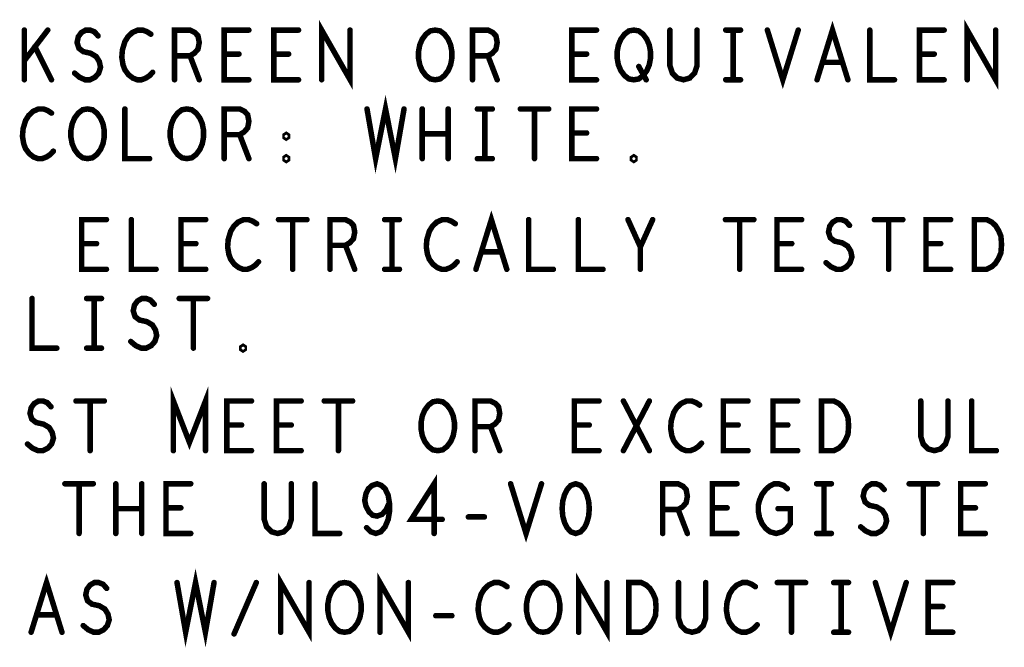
# Model space of a CAD drawing. Extents: x -10 to 15.7, y -3.3 to 6.3.
# Tile 24 of 40: x 11.6 to 12.9, y -0.2 to 0.6. Entities that reach past the tile are written whole.
import ezdxf

# ---------------------------------------------------------------- set-up
doc = ezdxf.new("R2010")
doc.units = 0
doc.layers.get('0').update_dxf_attribs({"color": 3, "linetype": 'CONTINUOUS'})

# ---------------------------------------------------------------- blocks, each defined once
blk = doc.blocks.new('PAD_R1')
at = {"const_width": 0.5}
blk.add_lwpolyline([(0.25, 0, 1), (-0.25, 0, 1)], format="xyb", close=True, dxfattribs=at)

msp = doc.modelspace()

# ---------------------------------------------------------------- linework, layer by layer
at = {"const_width": 0.007}
for points in [[(11.99051, 0.50061), (11.99051, 0.56361), (12.02655, 0.50061), (12.02655, 0.56361)], [(12.61895, 0.50061), (12.63853, 0.56361), (12.65811, 0.50061)], [(12.80951, 0.50061), (12.80951, 0.56361), (12.84555, 0.50061), (12.84555, 0.56361)], [(11.6133, 0.50061), (11.6133, 0.56361)], [(11.64306, 0.56361), (11.6133, 0.52476)], [(11.67708, 0.50901), (11.68335, 0.50376), (11.6904, 0.50061), (11.69666, 0.50061), (11.70293, 0.50376), (11.70763, 0.50901), (11.70998, 0.51636), (11.70841, 0.52371), (11.7045, 0.53001), (11.69745, 0.53421), (11.68805, 0.53631), (11.68256, 0.54051), (11.68021, 0.54786), (11.68178, 0.55521), (11.6857, 0.56046), (11.69118, 0.56361), (11.69666, 0.56361), (11.70215, 0.56151), (11.70685, 0.55626)], [(11.77376, 0.55836), (11.76906, 0.56151), (11.76358, 0.56361), (11.75731, 0.56361), (11.75026, 0.56046), (11.74478, 0.55521), (11.74086, 0.54891), (11.73773, 0.53841), (11.73695, 0.52896), (11.73851, 0.51951), (11.74086, 0.51321), (11.74556, 0.50691), (11.75105, 0.50271), (11.75653, 0.50061), (11.76201, 0.50061), (11.7675, 0.50271), (11.7722, 0.50586), (11.77611, 0.51006)], [(11.80386, 0.50061), (11.80386, 0.56361), (11.82345, 0.56361), (11.82971, 0.56046), (11.83363, 0.55626), (11.8352, 0.54786), (11.83363, 0.53946), (11.82893, 0.53421), (11.82345, 0.53106), (11.80386, 0.53106)], [(11.8982, 0.50061), (11.86686, 0.50061), (11.86686, 0.56361), (11.8982, 0.56361)], [(11.9612, 0.50061), (11.92986, 0.50061), (11.92986, 0.56361), (11.9612, 0.56361)], [(12.18186, 0.50061), (12.18186, 0.56361), (12.20145, 0.56361), (12.20771, 0.56046), (12.21163, 0.55626), (12.2132, 0.54786), (12.21163, 0.53946), (12.20693, 0.53421), (12.20145, 0.53106), (12.18186, 0.53106)], [(12.3392, 0.50061), (12.30786, 0.50061), (12.30786, 0.56361), (12.3392, 0.56361)], [(12.4323, 0.56361), (12.4323, 0.51846), (12.43543, 0.50901), (12.4417, 0.50271), (12.44953, 0.50061), (12.45736, 0.50271), (12.46363, 0.50901), (12.46676, 0.51846), (12.46676, 0.56361)], [(12.50313, 0.56361), (12.52193, 0.56361)], [(12.51253, 0.56361), (12.51253, 0.50061)], [(12.55595, 0.56361), (12.57553, 0.50061), (12.59511, 0.56361)], [(12.68586, 0.56361), (12.68586, 0.50061), (12.7172, 0.50061)], [(12.7802, 0.50061), (12.74886, 0.50061), (12.74886, 0.56361), (12.7802, 0.56361)], [(11.64776, 0.50061), (11.62661, 0.54261)], [(11.82345, 0.53106), (11.8352, 0.50061)], [(11.88566, 0.53316), (11.86686, 0.53316)], [(11.94866, 0.53316), (11.92986, 0.53316)], [(12.20145, 0.53106), (12.2132, 0.50061)], [(12.32666, 0.53316), (12.30786, 0.53316)], [(12.65106, 0.52266), (12.626, 0.52266)], [(12.76766, 0.53316), (12.74886, 0.53316)], [(12.3928, 0.51741), (12.4022, 0.50061)], [(12.50313, 0.50061), (12.52193, 0.50061)], [(12.04803, 0.46361), (12.059, 0.40061), (12.07153, 0.46361), (12.08406, 0.40061), (12.09503, 0.46361)], [(11.64776, 0.45836), (11.64306, 0.46151), (11.63758, 0.46361), (11.63131, 0.46361), (11.62426, 0.46046), (11.61878, 0.45521), (11.61486, 0.44891), (11.61173, 0.43841), (11.61095, 0.42896), (11.61251, 0.41951), (11.61486, 0.41321), (11.61956, 0.40691), (11.62505, 0.40271), (11.63053, 0.40061), (11.63601, 0.40061), (11.6415, 0.40271), (11.6462, 0.40586), (11.65011, 0.41006)], [(11.74086, 0.46361), (11.74086, 0.40061), (11.7722, 0.40061)], [(11.86686, 0.40061), (11.86686, 0.46361), (11.88645, 0.46361), (11.89271, 0.46046), (11.89663, 0.45626), (11.8982, 0.44786), (11.89663, 0.43946), (11.89193, 0.43421), (11.88645, 0.43106), (11.86686, 0.43106)], [(12.11808, 0.40061), (12.11808, 0.46361)], [(12.15098, 0.46361), (12.15098, 0.40061)], [(12.18813, 0.46361), (12.20693, 0.46361)], [(12.19753, 0.46361), (12.19753, 0.40061)], [(12.24251, 0.46361), (12.27855, 0.46361)], [(12.26053, 0.46361), (12.26053, 0.40061)], [(12.3392, 0.40061), (12.30786, 0.40061), (12.30786, 0.46361), (12.3392, 0.46361)], [(11.88645, 0.43106), (11.8982, 0.40061)], [(12.15098, 0.43211), (12.11808, 0.43211)], [(12.32666, 0.43316), (12.30786, 0.43316)], [(12.18813, 0.40061), (12.20693, 0.40061)], [(11.71746, 0.26027), (11.68612, 0.26027), (11.68612, 0.32327), (11.71746, 0.32327)], [(11.74912, 0.32327), (11.74912, 0.26027), (11.78046, 0.26027)], [(11.84346, 0.26027), (11.81212, 0.26027), (11.81212, 0.32327), (11.84346, 0.32327)], [(11.90802, 0.31802), (11.90332, 0.32117), (11.89784, 0.32327), (11.89157, 0.32327), (11.88452, 0.32012), (11.87904, 0.31487), (11.87512, 0.30857), (11.87199, 0.29807), (11.87121, 0.28862), (11.87277, 0.27917), (11.87512, 0.27287), (11.87982, 0.26657), (11.88531, 0.26237), (11.89079, 0.26027), (11.89627, 0.26027), (11.90176, 0.26237), (11.90646, 0.26552), (11.91038, 0.26972)], [(11.93577, 0.32327), (11.97181, 0.32327)], [(11.95379, 0.32327), (11.95379, 0.26027)], [(12.00112, 0.26027), (12.00112, 0.32327), (12.02071, 0.32327), (12.02697, 0.32012), (12.03089, 0.31592), (12.03246, 0.30752), (12.03089, 0.29912), (12.02619, 0.29387), (12.02071, 0.29072), (12.00112, 0.29072)], [(12.07039, 0.32327), (12.08919, 0.32327)], [(12.07979, 0.32327), (12.07979, 0.26027)], [(12.16002, 0.31802), (12.15532, 0.32117), (12.14984, 0.32327), (12.14357, 0.32327), (12.13652, 0.32012), (12.13104, 0.31487), (12.12712, 0.30857), (12.12399, 0.29807), (12.12321, 0.28862), (12.12477, 0.27917), (12.12712, 0.27287), (12.13182, 0.26657), (12.13731, 0.26237), (12.14279, 0.26027), (12.14827, 0.26027), (12.15376, 0.26237), (12.15846, 0.26552), (12.16238, 0.26972)], [(12.18621, 0.26027), (12.20579, 0.32327), (12.22538, 0.26027)], [(12.25312, 0.32327), (12.25312, 0.26027), (12.28446, 0.26027)], [(12.31612, 0.32327), (12.31612, 0.26027), (12.34746, 0.26027)], [(12.39479, 0.26027), (12.39479, 0.28862), (12.37912, 0.32327)], [(12.41046, 0.32327), (12.39479, 0.28862)], [(12.50277, 0.32327), (12.53881, 0.32327)], [(12.52079, 0.32327), (12.52079, 0.26027)], [(12.59946, 0.26027), (12.56812, 0.26027), (12.56812, 0.32327), (12.59946, 0.32327)], [(12.63034, 0.26867), (12.63661, 0.26342), (12.64366, 0.26027), (12.64992, 0.26027), (12.65619, 0.26342), (12.66089, 0.26867), (12.66324, 0.27602), (12.66167, 0.28337), (12.65776, 0.28967), (12.65071, 0.29387), (12.64131, 0.29597), (12.63582, 0.30017), (12.63347, 0.30752), (12.63504, 0.31487), (12.63896, 0.32012), (12.64444, 0.32327), (12.64992, 0.32327), (12.65541, 0.32117), (12.66011, 0.31592)], [(12.69177, 0.32327), (12.72781, 0.32327)], [(12.70979, 0.32327), (12.70979, 0.26027)], [(12.78846, 0.26027), (12.75712, 0.26027), (12.75712, 0.32327), (12.78846, 0.32327)], [(11.70492, 0.29282), (11.68612, 0.29282)], [(11.83092, 0.29282), (11.81212, 0.29282)], [(12.02071, 0.29072), (12.03246, 0.26027)], [(12.58692, 0.29282), (12.56812, 0.29282)], [(12.77592, 0.29282), (12.75712, 0.29282)], [(12.21832, 0.28232), (12.19326, 0.28232)], [(12.07039, 0.26027), (12.08919, 0.26027)], [(11.62312, 0.22327), (11.62312, 0.16027), (11.65446, 0.16027)], [(11.69239, 0.22327), (11.71119, 0.22327)], [(11.70179, 0.22327), (11.70179, 0.16027)], [(11.74834, 0.16867), (11.75461, 0.16342), (11.76166, 0.16027), (11.76792, 0.16027), (11.77419, 0.16342), (11.77889, 0.16867), (11.78124, 0.17602), (11.77967, 0.18337), (11.77576, 0.18967), (11.76871, 0.19387), (11.75931, 0.19597), (11.75382, 0.20017), (11.75147, 0.20752), (11.75304, 0.21487), (11.75696, 0.22012), (11.76244, 0.22327), (11.76792, 0.22327), (11.77341, 0.22117), (11.77811, 0.21592)], [(11.80977, 0.22327), (11.84581, 0.22327)], [(11.82779, 0.22327), (11.82779, 0.16027)], [(11.69239, 0.16027), (11.71119, 0.16027)], [(11.80242, 0.03027), (11.80242, 0.09327), (11.82279, 0.04077), (11.84316, 0.09327), (11.84316, 0.03027)], [(11.61734, 0.03867), (11.62361, 0.03342), (11.63066, 0.03027), (11.63692, 0.03027), (11.64319, 0.03342), (11.64789, 0.03867), (11.65024, 0.04602), (11.64867, 0.05337), (11.64476, 0.05967), (11.63771, 0.06387), (11.62831, 0.06597), (11.62282, 0.07017), (11.62047, 0.07752), (11.62204, 0.08487), (11.62596, 0.09012), (11.63144, 0.09327), (11.63692, 0.09327), (11.64241, 0.09117), (11.64711, 0.08592)], [(11.67877, 0.09327), (11.71481, 0.09327)], [(11.69679, 0.09327), (11.69679, 0.03027)], [(11.90146, 0.03027), (11.87012, 0.03027), (11.87012, 0.09327), (11.90146, 0.09327)], [(11.96446, 0.03027), (11.93312, 0.03027), (11.93312, 0.09327), (11.96446, 0.09327)], [(11.99377, 0.09327), (12.02981, 0.09327)], [(12.01179, 0.09327), (12.01179, 0.03027)], [(12.18512, 0.03027), (12.18512, 0.09327), (12.20471, 0.09327), (12.21097, 0.09012), (12.21489, 0.08592), (12.21646, 0.07752), (12.21489, 0.06912), (12.21019, 0.06387), (12.20471, 0.06072), (12.18512, 0.06072)], [(12.34246, 0.03027), (12.31112, 0.03027), (12.31112, 0.09327), (12.34246, 0.09327)], [(12.37334, 0.03027), (12.40624, 0.09327)], [(12.37334, 0.09327), (12.40624, 0.03027)], [(12.47002, 0.08802), (12.46532, 0.09117), (12.45984, 0.09327), (12.45357, 0.09327), (12.44652, 0.09012), (12.44104, 0.08487), (12.43712, 0.07857), (12.43399, 0.06807), (12.43321, 0.05862), (12.43477, 0.04917), (12.43712, 0.04287), (12.44182, 0.03657), (12.44731, 0.03237), (12.45279, 0.03027), (12.45827, 0.03027), (12.46376, 0.03237), (12.46846, 0.03552), (12.47238, 0.03972)], [(12.53146, 0.03027), (12.50012, 0.03027), (12.50012, 0.09327), (12.53146, 0.09327)], [(12.59446, 0.03027), (12.56312, 0.03027), (12.56312, 0.09327), (12.59446, 0.09327)], [(12.75056, 0.09327), (12.75056, 0.04812), (12.75369, 0.03867), (12.75996, 0.03237), (12.76779, 0.03027), (12.77562, 0.03237), (12.78189, 0.03867), (12.78502, 0.04812), (12.78502, 0.09327)], [(12.81512, 0.09327), (12.81512, 0.03027), (12.84646, 0.03027)], [(11.88892, 0.06282), (11.87012, 0.06282)], [(11.95192, 0.06282), (11.93312, 0.06282)], [(12.20471, 0.06072), (12.21646, 0.03027)], [(12.32992, 0.06282), (12.31112, 0.06282)], [(12.51892, 0.06282), (12.50012, 0.06282)], [(12.58192, 0.06282), (12.56312, 0.06282)], [(12.13319, -0.07473), (12.13319, -0.01173), (12.10421, -0.05688), (12.14338, -0.05688)], [(11.66477, -0.01173), (11.70081, -0.01173)], [(11.68279, -0.01173), (11.68279, -0.07473)], [(11.72934, -0.07473), (11.72934, -0.01173)], [(11.76224, -0.01173), (11.76224, -0.07473)], [(11.82446, -0.07473), (11.79312, -0.07473), (11.79312, -0.01173), (11.82446, -0.01173)], [(11.91756, -0.01173), (11.91756, -0.05688), (11.92069, -0.06633), (11.92696, -0.07263), (11.93479, -0.07473), (11.94262, -0.07263), (11.94889, -0.06633), (11.95202, -0.05688), (11.95202, -0.01173)], [(11.98212, -0.01173), (11.98212, -0.07473), (12.01346, -0.07473)], [(12.04747, -0.06738), (12.05296, -0.07263), (12.05922, -0.07473), (12.06549, -0.07263), (12.07097, -0.06633), (12.07489, -0.05688), (12.07646, -0.04743), (12.07646, -0.03588), (12.07489, -0.02643), (12.07097, -0.01803), (12.06627, -0.01383), (12.06079, -0.01173), (12.05452, -0.01383), (12.04982, -0.01803), (12.04669, -0.02433), (12.04512, -0.03273), (12.04669, -0.04008), (12.05061, -0.04743), (12.05531, -0.05163), (12.06079, -0.05268), (12.06706, -0.05058), (12.07176, -0.04533), (12.07646, -0.03588)], [(12.23021, -0.01173), (12.24979, -0.07473), (12.26938, -0.01173)], [(12.42312, -0.07473), (12.42312, -0.01173), (12.44271, -0.01173), (12.44897, -0.01488), (12.45289, -0.01908), (12.45446, -0.02748), (12.45289, -0.03588), (12.44819, -0.04113), (12.44271, -0.04428), (12.42312, -0.04428)], [(12.51746, -0.07473), (12.48612, -0.07473), (12.48612, -0.01173), (12.51746, -0.01173)], [(12.56949, -0.04323), (12.58516, -0.04323), (12.58516, -0.06213), (12.58046, -0.06843), (12.57497, -0.07263), (12.56714, -0.07473), (12.55931, -0.07263), (12.55382, -0.06843), (12.54912, -0.06213), (12.54599, -0.05478), (12.54442, -0.04638), (12.54442, -0.03903), (12.54599, -0.03273), (12.54912, -0.02538), (12.55382, -0.01908), (12.55852, -0.01488), (12.56479, -0.01173), (12.57027, -0.01173), (12.57654, -0.01383), (12.58124, -0.01803)], [(12.61839, -0.01173), (12.63719, -0.01173)], [(12.62779, -0.01173), (12.62779, -0.07473)], [(12.67434, -0.06633), (12.68061, -0.07158), (12.68766, -0.07473), (12.69392, -0.07473), (12.70019, -0.07158), (12.70489, -0.06633), (12.70724, -0.05898), (12.70567, -0.05163), (12.70176, -0.04533), (12.69471, -0.04113), (12.68531, -0.03903), (12.67982, -0.03483), (12.67747, -0.02748), (12.67904, -0.02013), (12.68296, -0.01488), (12.68844, -0.01173), (12.69392, -0.01173), (12.69941, -0.01383), (12.70411, -0.01908)], [(12.73577, -0.01173), (12.77181, -0.01173)], [(12.75379, -0.01173), (12.75379, -0.07473)], [(12.83246, -0.07473), (12.80112, -0.07473), (12.80112, -0.01173), (12.83246, -0.01173)], [(11.76224, -0.04323), (11.72934, -0.04323)], [(11.81192, -0.04218), (11.79312, -0.04218)], [(12.44271, -0.04428), (12.45446, -0.07473)], [(12.50492, -0.04218), (12.48612, -0.04218)], [(12.81992, -0.04218), (12.80112, -0.04218)], [(12.17661, -0.05373), (12.19697, -0.05373)], [(12.61839, -0.07473), (12.63719, -0.07473)], [(11.807, -0.137), (11.81797, -0.2), (11.8305, -0.137), (11.84303, -0.2), (11.854, -0.137)], [(11.93848, -0.2), (11.93848, -0.137), (11.97452, -0.2), (11.97452, -0.137)], [(12.06448, -0.2), (12.06448, -0.137), (12.10052, -0.2), (12.10052, -0.137)], [(12.31648, -0.2), (12.31648, -0.137), (12.35252, -0.2), (12.35252, -0.137)], [(11.62192, -0.2), (11.6415, -0.137), (11.66108, -0.2)], [(11.68805, -0.1916), (11.69432, -0.19685), (11.70137, -0.2), (11.70763, -0.2), (11.7139, -0.19685), (11.7186, -0.1916), (11.72095, -0.18425), (11.71938, -0.1769), (11.71547, -0.1706), (11.70842, -0.1664), (11.69902, -0.1643), (11.69353, -0.1601), (11.69118, -0.15275), (11.69275, -0.1454), (11.69667, -0.14015), (11.70215, -0.137), (11.70763, -0.137), (11.71312, -0.1391), (11.71782, -0.14435)], [(11.8794, -0.2021), (11.9076, -0.137)], [(12.22573, -0.14225), (12.22103, -0.1391), (12.21555, -0.137), (12.20928, -0.137), (12.20223, -0.14015), (12.19675, -0.1454), (12.19283, -0.1517), (12.1897, -0.1622), (12.18892, -0.17165), (12.19048, -0.1811), (12.19283, -0.1874), (12.19753, -0.1937), (12.20302, -0.1979), (12.2085, -0.2), (12.21398, -0.2), (12.21947, -0.1979), (12.22417, -0.19475), (12.22808, -0.19055)], [(12.44327, -0.137), (12.44327, -0.18215), (12.4464, -0.1916), (12.45267, -0.1979), (12.4605, -0.2), (12.46833, -0.1979), (12.4746, -0.1916), (12.47773, -0.18215), (12.47773, -0.137)], [(12.54073, -0.14225), (12.53603, -0.1391), (12.53055, -0.137), (12.52428, -0.137), (12.51723, -0.14015), (12.51175, -0.1454), (12.50783, -0.1517), (12.5047, -0.1622), (12.50392, -0.17165), (12.50548, -0.1811), (12.50783, -0.1874), (12.51253, -0.1937), (12.51802, -0.1979), (12.5235, -0.2), (12.52898, -0.2), (12.53447, -0.1979), (12.53917, -0.19475), (12.54308, -0.19055)], [(12.56848, -0.137), (12.60452, -0.137)], [(12.5865, -0.137), (12.5865, -0.2)], [(12.6401, -0.137), (12.6589, -0.137)], [(12.6495, -0.137), (12.6495, -0.2)], [(12.69292, -0.137), (12.7125, -0.2), (12.73208, -0.137)], [(12.79117, -0.2), (12.75983, -0.2), (12.75983, -0.137), (12.79117, -0.137)], [(11.65403, -0.17795), (11.62897, -0.17795)], [(12.77863, -0.16745), (12.75983, -0.16745)], [(12.13532, -0.179), (12.15568, -0.179)], [(12.6401, -0.2), (12.6589, -0.2)]]:
    msp.add_lwpolyline(points, dxfattribs=at)
for points in [[(12.13453, 0.50061), (12.12826, 0.50166), (12.12278, 0.50586), (12.11808, 0.51216), (12.11495, 0.51951), (12.11338, 0.52791), (12.11338, 0.53631), (12.11495, 0.54471), (12.11808, 0.55206), (12.12278, 0.55836), (12.12826, 0.56256), (12.13453, 0.56361), (12.1408, 0.56256), (12.14628, 0.55836), (12.15098, 0.55206), (12.15411, 0.54471), (12.15568, 0.53631), (12.15568, 0.52791), (12.15411, 0.51951), (12.15098, 0.51216), (12.14628, 0.50586), (12.1408, 0.50166)], [(12.38653, 0.50061), (12.38026, 0.50166), (12.37478, 0.50586), (12.37008, 0.51216), (12.36695, 0.51951), (12.36538, 0.52791), (12.36538, 0.53631), (12.36695, 0.54471), (12.37008, 0.55206), (12.37478, 0.55836), (12.38026, 0.56256), (12.38653, 0.56361), (12.3928, 0.56256), (12.39828, 0.55836), (12.40298, 0.55206), (12.40611, 0.54471), (12.40768, 0.53631), (12.40768, 0.52791), (12.40611, 0.51951), (12.40298, 0.51216), (12.39828, 0.50586), (12.3928, 0.50166)], [(11.69353, 0.40061), (11.68726, 0.40166), (11.68178, 0.40586), (11.67708, 0.41216), (11.67395, 0.41951), (11.67238, 0.42791), (11.67238, 0.43631), (11.67395, 0.44471), (11.67708, 0.45206), (11.68178, 0.45836), (11.68726, 0.46256), (11.69353, 0.46361), (11.6998, 0.46256), (11.70528, 0.45836), (11.70998, 0.45206), (11.71311, 0.44471), (11.71468, 0.43631), (11.71468, 0.42791), (11.71311, 0.41951), (11.70998, 0.41216), (11.70528, 0.40586), (11.6998, 0.40166)], [(11.81953, 0.40061), (11.81326, 0.40166), (11.80778, 0.40586), (11.80308, 0.41216), (11.79995, 0.41951), (11.79838, 0.42791), (11.79838, 0.43631), (11.79995, 0.44471), (11.80308, 0.45206), (11.80778, 0.45836), (11.81326, 0.46256), (11.81953, 0.46361), (11.8258, 0.46256), (11.83128, 0.45836), (11.83598, 0.45206), (11.83911, 0.44471), (11.84068, 0.43631), (11.84068, 0.42791), (11.83911, 0.41951), (11.83598, 0.41216), (11.83128, 0.40586), (11.8258, 0.40166)], [(11.94553, 0.42686), (11.94396, 0.42791), (11.94396, 0.43001), (11.94553, 0.43106), (11.9471, 0.43001), (11.9471, 0.42791)], [(11.94553, 0.39851), (11.94396, 0.39956), (11.94396, 0.40166), (11.94553, 0.40271), (11.9471, 0.40166), (11.9471, 0.39956)], [(12.38653, 0.39851), (12.38496, 0.39956), (12.38496, 0.40166), (12.38653, 0.40271), (12.3881, 0.40166), (12.3881, 0.39956)], [(12.81856, 0.26027), (12.81856, 0.32327), (12.83422, 0.32327), (12.84049, 0.32012), (12.84519, 0.31592), (12.84911, 0.30962), (12.85224, 0.30227), (12.85302, 0.29177), (12.85224, 0.28127), (12.84911, 0.27392), (12.84519, 0.26762), (12.84049, 0.26342), (12.83422, 0.26027)], [(11.89079, 0.15817), (11.88922, 0.15922), (11.88922, 0.16132), (11.89079, 0.16237), (11.89236, 0.16132), (11.89236, 0.15922)], [(12.13779, 0.03027), (12.13152, 0.03132), (12.12604, 0.03552), (12.12134, 0.04182), (12.11821, 0.04917), (12.11664, 0.05757), (12.11664, 0.06597), (12.11821, 0.07437), (12.12134, 0.08172), (12.12604, 0.08802), (12.13152, 0.09222), (12.13779, 0.09327), (12.14406, 0.09222), (12.14954, 0.08802), (12.15424, 0.08172), (12.15738, 0.07437), (12.15894, 0.06597), (12.15894, 0.05757), (12.15738, 0.04917), (12.15424, 0.04182), (12.14954, 0.03552), (12.14406, 0.03132)], [(12.62456, 0.03027), (12.62456, 0.09327), (12.64022, 0.09327), (12.64649, 0.09012), (12.65119, 0.08592), (12.65511, 0.07962), (12.65824, 0.07227), (12.65902, 0.06177), (12.65824, 0.05127), (12.65511, 0.04392), (12.65119, 0.03762), (12.64649, 0.03342), (12.64022, 0.03027)], [(12.31279, -0.01173), (12.30652, -0.01383), (12.30182, -0.01908), (12.29869, -0.02538), (12.29634, -0.03378), (12.29556, -0.04323), (12.29634, -0.05268), (12.29869, -0.06108), (12.30182, -0.06738), (12.30652, -0.07263), (12.31279, -0.07473), (12.31906, -0.07263), (12.32376, -0.06738), (12.32689, -0.06108), (12.32924, -0.05268), (12.33002, -0.04323), (12.32924, -0.03378), (12.32689, -0.02538), (12.32376, -0.01908), (12.31906, -0.01383)], [(12.0195, -0.2), (12.01323, -0.19895), (12.00775, -0.19475), (12.00305, -0.18845), (11.99992, -0.1811), (11.99835, -0.1727), (11.99835, -0.1643), (11.99992, -0.1559), (12.00305, -0.14855), (12.00775, -0.14225), (12.01323, -0.13805), (12.0195, -0.137), (12.02577, -0.13805), (12.03125, -0.14225), (12.03595, -0.14855), (12.03908, -0.1559), (12.04065, -0.1643), (12.04065, -0.1727), (12.03908, -0.1811), (12.03595, -0.18845), (12.03125, -0.19475), (12.02577, -0.19895)], [(12.2715, -0.2), (12.26523, -0.19895), (12.25975, -0.19475), (12.25505, -0.18845), (12.25192, -0.1811), (12.25035, -0.1727), (12.25035, -0.1643), (12.25192, -0.1559), (12.25505, -0.14855), (12.25975, -0.14225), (12.26523, -0.13805), (12.2715, -0.137), (12.27777, -0.13805), (12.28325, -0.14225), (12.28795, -0.14855), (12.29108, -0.1559), (12.29265, -0.1643), (12.29265, -0.1727), (12.29108, -0.1811), (12.28795, -0.18845), (12.28325, -0.19475), (12.27777, -0.19895)], [(12.38027, -0.2), (12.38027, -0.137), (12.39593, -0.137), (12.4022, -0.14015), (12.4069, -0.14435), (12.41082, -0.15065), (12.41395, -0.158), (12.41473, -0.1685), (12.41395, -0.179), (12.41082, -0.18635), (12.4069, -0.19265), (12.4022, -0.19685), (12.39593, -0.2)]]:
    msp.add_lwpolyline(points, close=True, dxfattribs=at)

# ---------------------------------------------------------------- block references
at = {"xscale": 0.007, "yscale": 0.007}
for p in [(11.6133, 0.56361), (11.64306, 0.56361), (11.8982, 0.56361), (11.9612, 0.56361), (12.02655, 0.56361), (12.3392, 0.56361), (12.4323, 0.56361), (12.46676, 0.56361), (12.50313, 0.56361), (12.51253, 0.56361), (12.52193, 0.56361), (12.55595, 0.56361), (12.59511, 0.56361), (12.68586, 0.56361), (12.7802, 0.56361), (12.84555, 0.56361), (11.70685, 0.55626), (11.77376, 0.55836), (11.62661, 0.54261), (11.6133, 0.52476), (11.80386, 0.53106), (11.82345, 0.53106), (11.86686, 0.53316), (11.88566, 0.53316), (11.92986, 0.53316), (11.94866, 0.53316), (12.18186, 0.53106), (12.20145, 0.53106), (12.30786, 0.53316), (12.32666, 0.53316), (12.626, 0.52266), (12.65106, 0.52266), (12.74886, 0.53316), (12.76766, 0.53316), (11.67708, 0.50901), (11.77611, 0.51006), (12.3928, 0.51741), (11.6133, 0.50061), (11.64776, 0.50061), (11.80386, 0.50061), (11.8352, 0.50061), (11.8982, 0.50061), (11.9612, 0.50061), (11.99051, 0.50061), (12.18186, 0.50061), (12.2132, 0.50061), (12.3392, 0.50061), (12.4022, 0.50061), (12.50313, 0.50061), (12.51253, 0.50061), (12.52193, 0.50061), (12.61895, 0.50061), (12.65811, 0.50061), (12.7172, 0.50061), (12.7802, 0.50061), (12.80951, 0.50061), (11.74086, 0.46361), (12.04803, 0.46361), (12.09503, 0.46361), (12.11808, 0.46361), (12.15098, 0.46361), (12.18813, 0.46361), (12.19753, 0.46361), (12.20693, 0.46361), (12.24251, 0.46361), (12.26053, 0.46361), (12.27855, 0.46361), (12.3392, 0.46361), (11.64776, 0.45836), (11.86686, 0.43106), (11.88645, 0.43106), (12.11808, 0.43211), (12.15098, 0.43211), (12.30786, 0.43316), (12.32666, 0.43316), (11.65011, 0.41006), (11.7722, 0.40061), (11.86686, 0.40061), (11.8982, 0.40061), (12.11808, 0.40061), (12.15098, 0.40061), (12.18813, 0.40061), (12.19753, 0.40061), (12.20693, 0.40061), (12.26053, 0.40061), (12.3392, 0.40061), (11.71746, 0.32327), (11.74912, 0.32327), (11.84346, 0.32327), (11.93577, 0.32327), (11.95379, 0.32327), (11.97181, 0.32327), (12.07039, 0.32327), (12.07979, 0.32327), (12.08919, 0.32327), (12.25312, 0.32327), (12.31612, 0.32327), (12.37912, 0.32327), (12.41046, 0.32327), (12.50277, 0.32327), (12.52079, 0.32327), (12.53881, 0.32327), (12.59946, 0.32327), (12.69177, 0.32327), (12.70979, 0.32327), (12.72781, 0.32327), (12.78846, 0.32327), (11.90802, 0.31802), (12.16002, 0.31802), (12.66011, 0.31592), (11.68612, 0.29282), (11.70492, 0.29282), (11.81212, 0.29282), (11.83092, 0.29282), (12.00112, 0.29072), (12.02071, 0.29072), (12.39479, 0.28862), (12.56812, 0.29282), (12.58692, 0.29282), (12.75712, 0.29282), (12.77592, 0.29282), (12.19326, 0.28232), (12.21832, 0.28232), (11.71746, 0.26027), (11.78046, 0.26027), (11.84346, 0.26027), (11.91038, 0.26972), (11.95379, 0.26027), (12.00112, 0.26027), (12.03246, 0.26027), (12.07039, 0.26027), (12.07979, 0.26027), (12.08919, 0.26027), (12.16238, 0.26972), (12.18621, 0.26027), (12.22538, 0.26027), (12.28446, 0.26027), (12.34746, 0.26027), (12.39479, 0.26027), (12.52079, 0.26027), (12.59946, 0.26027), (12.63034, 0.26867), (12.70979, 0.26027), (12.78846, 0.26027), (11.62312, 0.22327), (11.69239, 0.22327), (11.70179, 0.22327), (11.71119, 0.22327), (11.80977, 0.22327), (11.82779, 0.22327), (11.84581, 0.22327), (11.77811, 0.21592), (11.65446, 0.16027), (11.69239, 0.16027), (11.70179, 0.16027), (11.71119, 0.16027), (11.74834, 0.16867), (11.82779, 0.16027), (11.64711, 0.08592), (11.67877, 0.09327), (11.69679, 0.09327), (11.71481, 0.09327), (11.90146, 0.09327), (11.96446, 0.09327), (11.99377, 0.09327), (12.01179, 0.09327), (12.02981, 0.09327), (12.34246, 0.09327), (12.37334, 0.09327), (12.40624, 0.09327), (12.47002, 0.08802), (12.53146, 0.09327), (12.59446, 0.09327), (12.75056, 0.09327), (12.78502, 0.09327), (12.81512, 0.09327), (11.87012, 0.06282), (11.88892, 0.06282), (11.93312, 0.06282), (11.95192, 0.06282), (12.18512, 0.06072), (12.20471, 0.06072), (12.31112, 0.06282), (12.32992, 0.06282), (12.50012, 0.06282), (12.51892, 0.06282), (12.56312, 0.06282), (12.58192, 0.06282), (11.61734, 0.03867), (12.47238, 0.03972), (11.69679, 0.03027), (11.80242, 0.03027), (11.84316, 0.03027), (11.90146, 0.03027), (11.96446, 0.03027), (12.01179, 0.03027), (12.18512, 0.03027), (12.21646, 0.03027), (12.34246, 0.03027), (12.37334, 0.03027), (12.40624, 0.03027), (12.53146, 0.03027), (12.59446, 0.03027), (12.84646, 0.03027), (11.66477, -0.01173), (11.68279, -0.01173), (11.70081, -0.01173), (11.72934, -0.01173), (11.76224, -0.01173), (11.82446, -0.01173), (11.91756, -0.01173), (11.95202, -0.01173), (11.98212, -0.01173), (12.23021, -0.01173), (12.26938, -0.01173), (12.51746, -0.01173), (12.61839, -0.01173), (12.62779, -0.01173), (12.63719, -0.01173), (12.73577, -0.01173), (12.75379, -0.01173), (12.77181, -0.01173), (12.83246, -0.01173), (12.58124, -0.01803), (12.70411, -0.01908), (12.07646, -0.03588), (11.72934, -0.04323), (11.76224, -0.04323), (11.79312, -0.04218), (11.81192, -0.04218), (12.42312, -0.04428), (12.44271, -0.04428), (12.48612, -0.04218), (12.50492, -0.04218), (12.56949, -0.04323), (12.80112, -0.04218), (12.81992, -0.04218), (12.14338, -0.05688), (12.17661, -0.05373), (12.19697, -0.05373), (11.68279, -0.07473), (11.72934, -0.07473), (11.76224, -0.07473), (11.82446, -0.07473), (12.01346, -0.07473), (12.04747, -0.06738), (12.13319, -0.07473), (12.42312, -0.07473), (12.45446, -0.07473), (12.51746, -0.07473), (12.61839, -0.07473), (12.62779, -0.07473), (12.63719, -0.07473), (12.67434, -0.06633), (12.75379, -0.07473), (12.83246, -0.07473), (11.807, -0.137), (11.854, -0.137), (11.9076, -0.137), (11.97452, -0.137), (12.10052, -0.137), (12.35252, -0.137), (12.44327, -0.137), (12.47773, -0.137), (12.56848, -0.137), (12.5865, -0.137), (12.60452, -0.137), (12.6401, -0.137), (12.6495, -0.137), (12.6589, -0.137), (12.69292, -0.137), (12.73208, -0.137), (12.79117, -0.137), (11.71782, -0.14435), (12.22573, -0.14225), (12.54073, -0.14225), (11.62897, -0.17795), (11.65403, -0.17795), (12.75983, -0.16745), (12.77863, -0.16745), (12.13532, -0.179), (12.15568, -0.179), (12.22808, -0.19055), (12.54308, -0.19055), (11.62192, -0.2), (11.66108, -0.2), (11.68805, -0.1916), (11.8794, -0.2021), (11.93848, -0.2), (12.06448, -0.2), (12.31648, -0.2), (12.5865, -0.2), (12.6401, -0.2), (12.6495, -0.2), (12.6589, -0.2), (12.79117, -0.2)]:
    msp.add_blockref('PAD_R1', p, dxfattribs=at)

doc.saveas('drawing.dxf')
